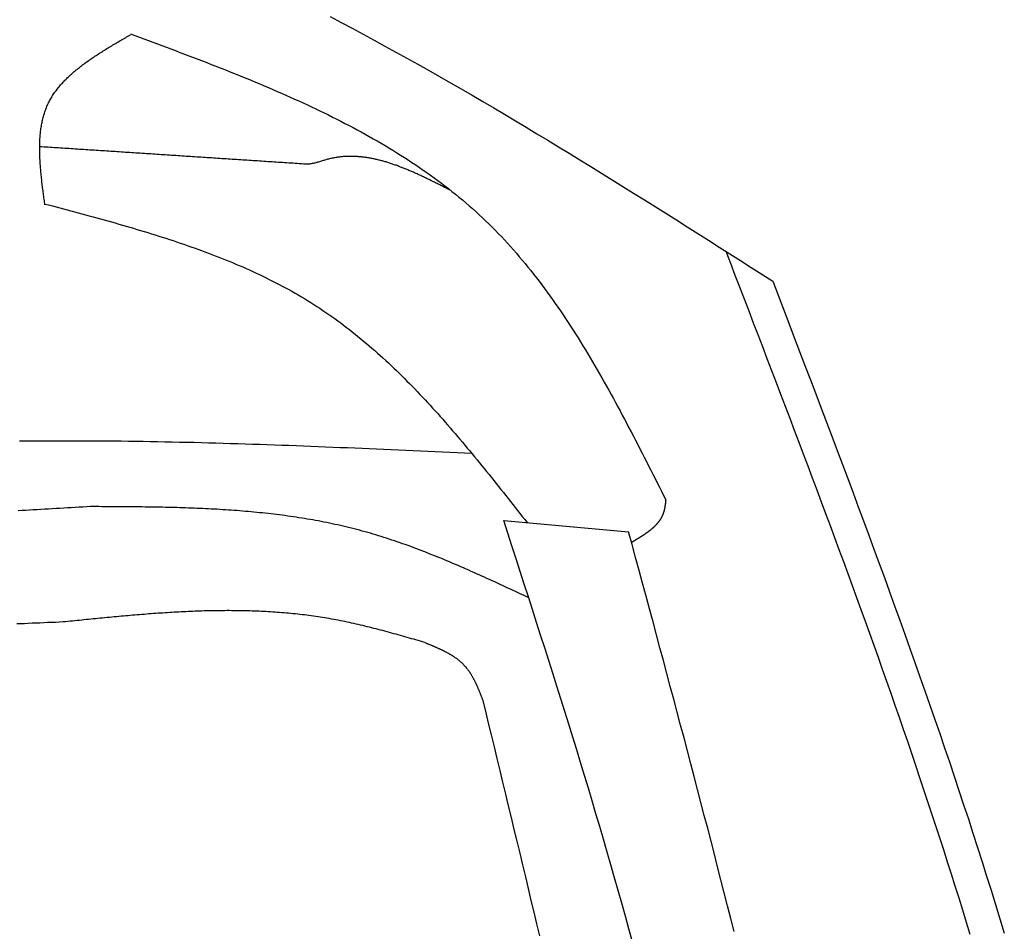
# Model space of a CAD drawing. Extents: x 715 to 7297, y 217 to 5760.
# Tile 64 of 89: x 5472 to 5754, y 2210 to 2470. Entities that reach past the tile are written whole.
import ezdxf

# ---------------------------------------------------------------- set-up
doc = ezdxf.new("R2010")
doc.units = 0
doc.layers.add('CAR', color=1, linetype='CONTINUOUS')

msp = doc.modelspace()

# ---------------------------------------------------------------- linework, layer by layer
at = {"layer": 'CAR'}
msp.add_line((5610.502, 2327.041), (5646.221, 2323.85), dxfattribs=at)
for points in [[(5560.82, 2471.23, 0), (5563.97, 2469.58, 0), (5567.12, 2467.91, 0), (5570.26, 2466.23, 0), (5573.4, 2464.53, 0), (5576.53, 2462.82, 0), (5579.66, 2461.1, 0), (5582.78, 2459.37, 0), (5585.9, 2457.62, 0), (5589.02, 2455.86, 0), (5592.13, 2454.1, 0), (5595.24, 2452.32, 0), (5598.35, 2450.53, 0), (5601.45, 2448.73, 0), (5604.55, 2446.92, 0), (5607.65, 2445.1, 0), (5610.74, 2443.27, 0), (5613.83, 2441.43, 0), (5616.92, 2439.58, 0), (5620.01, 2437.73, 0), (5623.09, 2435.86, 0), (5626.17, 2433.99, 0), (5629.25, 2432.12, 0), (5632.32, 2430.23, 0), (5635.4, 2428.34, 0), (5638.47, 2426.45, 0), (5641.54, 2424.55, 0), (5644.61, 2422.64, 0), (5647.67, 2420.73, 0), (5650.74, 2418.81, 0), (5653.8, 2416.89, 0), (5656.86, 2414.96, 0), (5659.93, 2413.04, 0), (5662.99, 2411.1, 0), (5666.05, 2409.17, 0), (5669.1, 2407.23, 0), (5672.16, 2405.29, 0), (5675.22, 2403.35, 0), (5678.28, 2401.41, 0), (5681.33, 2399.47, 0), (5684.39, 2397.52, 0), (5687.45, 2395.58, 0)], [(5479.25, 2417.34, 0), (5479.2, 2417.75, 0), (5479.14, 2418.16, 0), (5479.09, 2418.56, 0), (5479.03, 2418.97, 0), (5478.98, 2419.38, 0), (5478.92, 2419.78, 0), (5478.87, 2420.19, 0), (5478.81, 2420.6, 0), (5478.76, 2421, 0), (5478.71, 2421.41, 0), (5478.66, 2421.81, 0), (5478.6, 2422.22, 0), (5478.55, 2422.62, 0), (5478.5, 2423.03, 0), (5478.46, 2423.43, 0), (5478.41, 2423.84, 0), (5478.36, 2424.24, 0), (5478.32, 2424.64, 0), (5478.27, 2425.04, 0), (5478.23, 2425.44, 0), (5478.19, 2425.84, 0), (5478.15, 2426.24, 0), (5478.11, 2426.64, 0), (5478.07, 2427.04, 0), (5478.04, 2427.44, 0), (5478, 2427.84, 0), (5477.97, 2428.23, 0), (5477.94, 2428.63, 0), (5477.91, 2429.02, 0), (5477.89, 2429.41, 0), (5477.86, 2429.81, 0), (5477.84, 2430.2, 0), (5477.82, 2430.59, 0), (5477.8, 2430.98, 0), (5477.79, 2431.36, 0), (5477.77, 2431.75, 0), (5477.76, 2432.14, 0), (5477.76, 2432.52, 0), (5477.75, 2432.9, 0), (5477.75, 2433.28, 0), (5477.75, 2433.66, 0), (5477.75, 2434.04, 0), (5477.75, 2434.42, 0), (5477.76, 2434.8, 0), (5477.77, 2435.17, 0), (5477.79, 2435.55, 0), (5477.81, 2435.92, 0), (5477.83, 2436.29, 0), (5477.85, 2436.66, 0), (5477.88, 2437.02, 0), (5477.91, 2437.39, 0), (5477.94, 2437.75, 0), (5477.98, 2438.12, 0), (5478.02, 2438.48, 0), (5478.07, 2438.84, 0), (5478.12, 2439.19, 0), (5478.17, 2439.55, 0), (5478.23, 2439.9, 0), (5478.29, 2440.25, 0), (5478.35, 2440.6, 0), (5478.42, 2440.95, 0), (5478.49, 2441.29, 0), (5478.57, 2441.64, 0), (5478.65, 2441.98, 0), (5478.74, 2442.32, 0), (5478.83, 2442.65, 0), (5478.92, 2442.99, 0), (5479.02, 2443.32, 0), (5479.12, 2443.65, 0), (5479.23, 2443.98, 0), (5479.34, 2444.31, 0), (5479.46, 2444.63, 0), (5479.58, 2444.95, 0), (5479.71, 2445.27, 0), (5479.84, 2445.59, 0), (5479.98, 2445.9, 0), (5480.12, 2446.21, 0), (5480.27, 2446.52, 0), (5480.43, 2446.83, 0), (5480.58, 2447.13, 0), (5480.75, 2447.43, 0), (5480.92, 2447.73, 0), (5481.09, 2448.03, 0), (5481.27, 2448.32, 0), (5481.45, 2448.62, 0), (5481.64, 2448.91, 0), (5481.83, 2449.19, 0), (5482.03, 2449.48, 0), (5482.23, 2449.76, 0), (5482.43, 2450.04, 0), (5482.64, 2450.32, 0), (5482.86, 2450.6, 0), (5483.07, 2450.88, 0), (5483.3, 2451.15, 0), (5483.52, 2451.42, 0), (5483.75, 2451.69, 0), (5483.99, 2451.96, 0), (5484.23, 2452.22, 0), (5484.47, 2452.48, 0), (5484.72, 2452.75, 0), (5484.97, 2453.01, 0), (5485.22, 2453.26, 0), (5485.48, 2453.52, 0), (5485.74, 2453.77, 0), (5486, 2454.03, 0), (5486.27, 2454.28, 0), (5486.54, 2454.53, 0), (5486.82, 2454.78, 0), (5487.09, 2455.02, 0), (5487.37, 2455.27, 0), (5487.66, 2455.51, 0), (5487.94, 2455.75, 0), (5488.23, 2455.99, 0), (5488.53, 2456.23, 0), (5488.82, 2456.47, 0), (5489.12, 2456.71, 0), (5489.42, 2456.94, 0), (5489.73, 2457.18, 0), (5490.03, 2457.41, 0), (5490.34, 2457.64, 0), (5490.65, 2457.87, 0), (5490.97, 2458.1, 0), (5491.28, 2458.33, 0), (5491.6, 2458.55, 0), (5491.92, 2458.78, 0), (5492.25, 2459, 0), (5492.57, 2459.23, 0), (5492.9, 2459.45, 0), (5493.23, 2459.67, 0), (5493.56, 2459.89, 0), (5493.89, 2460.11, 0), (5494.22, 2460.33, 0), (5494.56, 2460.55, 0), (5494.9, 2460.77, 0), (5495.24, 2460.98, 0), (5495.58, 2461.2, 0), (5495.92, 2461.42, 0), (5496.26, 2461.63, 0), (5496.61, 2461.84, 0), (5496.96, 2462.06, 0), (5497.3, 2462.27, 0), (5497.65, 2462.48, 0), (5498, 2462.69, 0), (5498.35, 2462.9, 0), (5498.7, 2463.12, 0), (5499.06, 2463.33, 0), (5499.41, 2463.54, 0), (5499.76, 2463.75, 0), (5500.12, 2463.95, 0), (5500.47, 2464.16, 0), (5500.83, 2464.37, 0), (5501.19, 2464.58, 0), (5501.54, 2464.79, 0), (5501.9, 2465, 0), (5502.26, 2465.2, 0), (5502.62, 2465.41, 0), (5502.98, 2465.62, 0), (5503.33, 2465.83, 0), (5503.69, 2466.03, 0)], [(5503.69, 2466.3, 0), (5504.98, 2465.82, 0), (5506.28, 2465.34, 0), (5507.57, 2464.86, 0), (5508.86, 2464.38, 0), (5510.15, 2463.9, 0), (5511.44, 2463.42, 0), (5512.73, 2462.94, 0), (5514.02, 2462.46, 0), (5515.31, 2461.97, 0), (5516.59, 2461.49, 0), (5517.88, 2461, 0), (5519.17, 2460.52, 0), (5520.45, 2460.03, 0), (5521.73, 2459.54, 0), (5523.01, 2459.05, 0), (5524.29, 2458.55, 0), (5525.57, 2458.06, 0), (5526.85, 2457.56, 0), (5528.12, 2457.07, 0), (5529.4, 2456.57, 0), (5530.67, 2456.06, 0), (5531.94, 2455.56, 0), (5533.21, 2455.05, 0), (5534.47, 2454.54, 0), (5535.73, 2454.03, 0), (5536.99, 2453.52, 0), (5538.25, 2453, 0), (5539.5, 2452.48, 0), (5540.76, 2451.95, 0), (5542.01, 2451.43, 0), (5543.25, 2450.9, 0), (5544.49, 2450.37, 0), (5545.73, 2449.83, 0), (5546.97, 2449.29, 0), (5548.21, 2448.75, 0), (5549.44, 2448.2, 0), (5550.66, 2447.65, 0), (5551.88, 2447.09, 0), (5553.1, 2446.53, 0), (5554.32, 2445.97, 0), (5555.53, 2445.4, 0), (5556.74, 2444.83, 0), (5557.94, 2444.25, 0), (5559.14, 2443.67, 0), (5560.33, 2443.09, 0), (5561.53, 2442.5, 0), (5562.71, 2441.9, 0), (5563.89, 2441.3, 0), (5565.07, 2440.69, 0), (5566.24, 2440.08, 0), (5567.41, 2439.47, 0), (5568.57, 2438.85, 0), (5569.73, 2438.22, 0), (5570.88, 2437.59, 0), (5572.02, 2436.95, 0), (5573.16, 2436.3, 0), (5574.3, 2435.65, 0), (5575.43, 2434.99, 0), (5576.55, 2434.33, 0), (5577.67, 2433.66, 0), (5578.78, 2432.99, 0), (5579.89, 2432.3, 0), (5580.99, 2431.62, 0), (5582.08, 2430.92, 0), (5583.17, 2430.22, 0), (5584.25, 2429.51, 0), (5585.33, 2428.79, 0), (5586.4, 2428.07, 0), (5587.46, 2427.34, 0), (5588.51, 2426.6, 0), (5589.56, 2425.85, 0), (5590.6, 2425.1, 0), (5591.64, 2424.34, 0), (5592.67, 2423.57, 0), (5593.68, 2422.79, 0), (5594.7, 2422.01, 0), (5595.7, 2421.21, 0), (5596.7, 2420.41, 0), (5597.69, 2419.6, 0), (5598.67, 2418.78, 0), (5599.65, 2417.96, 0), (5600.61, 2417.12, 0), (5601.57, 2416.28, 0), (5602.52, 2415.42, 0), (5603.46, 2414.56, 0), (5604.4, 2413.69, 0), (5605.32, 2412.81, 0), (5606.24, 2411.92, 0), (5607.15, 2411.02, 0), (5608.04, 2410.11, 0), (5608.94, 2409.2, 0), (5609.82, 2408.27, 0), (5610.7, 2407.34, 0), (5611.56, 2406.39, 0), (5612.42, 2405.44, 0), (5613.28, 2404.48, 0), (5614.12, 2403.51, 0), (5614.96, 2402.54, 0), (5615.79, 2401.56, 0), (5616.61, 2400.56, 0), (5617.43, 2399.56, 0), (5618.24, 2398.56, 0), (5619.04, 2397.54, 0), (5619.84, 2396.52, 0), (5620.63, 2395.49, 0), (5621.41, 2394.46, 0), (5622.19, 2393.42, 0), (5622.96, 2392.37, 0), (5623.72, 2391.31, 0), (5624.48, 2390.25, 0), (5625.23, 2389.18, 0), (5625.98, 2388.11, 0), (5626.72, 2387.02, 0), (5627.46, 2385.94, 0), (5628.19, 2384.85, 0), (5628.91, 2383.75, 0), (5629.63, 2382.64, 0), (5630.35, 2381.53, 0), (5631.06, 2380.42, 0), (5631.77, 2379.3, 0), (5632.47, 2378.17, 0), (5633.16, 2377.04, 0), (5633.86, 2375.91, 0), (5634.54, 2374.77, 0), (5635.23, 2373.63, 0), (5635.91, 2372.48, 0), (5636.58, 2371.33, 0), (5637.26, 2370.17, 0), (5637.93, 2369.01, 0), (5638.59, 2367.84, 0), (5639.25, 2366.68, 0), (5639.91, 2365.5, 0), (5640.56, 2364.33, 0), (5641.22, 2363.15, 0), (5641.87, 2361.97, 0), (5642.51, 2360.78, 0), (5643.15, 2359.59, 0), (5643.8, 2358.4, 0), (5644.43, 2357.21, 0), (5645.07, 2356.01, 0), (5645.7, 2354.81, 0), (5646.33, 2353.61, 0), (5646.96, 2352.41, 0), (5647.59, 2351.2, 0), (5648.22, 2350, 0), (5648.84, 2348.79, 0), (5649.46, 2347.58, 0), (5650.09, 2346.36, 0), (5650.7, 2345.15, 0), (5651.32, 2343.94, 0), (5651.94, 2342.72, 0), (5652.56, 2341.5, 0), (5653.17, 2340.28, 0), (5653.79, 2339.06, 0), (5654.4, 2337.84, 0), (5655.02, 2336.62, 0), (5655.63, 2335.4, 0), (5656.24, 2334.18, 0), (5656.86, 2332.96, 0)], [(5553.82, 2429.01, 0), (5553.22, 2429.05, 0), (5552.62, 2429.09, 0), (5552.02, 2429.13, 0), (5551.42, 2429.17, 0), (5550.82, 2429.21, 0), (5550.22, 2429.25, 0), (5549.62, 2429.29, 0), (5549.02, 2429.33, 0), (5548.43, 2429.37, 0), (5547.83, 2429.41, 0), (5547.23, 2429.45, 0), (5546.63, 2429.48, 0), (5546.03, 2429.52, 0), (5545.43, 2429.56, 0), (5544.83, 2429.6, 0), (5544.23, 2429.64, 0), (5543.63, 2429.68, 0), (5543.04, 2429.72, 0), (5542.44, 2429.76, 0), (5541.84, 2429.8, 0), (5541.24, 2429.84, 0), (5540.64, 2429.88, 0), (5540.04, 2429.92, 0), (5539.44, 2429.96, 0), (5538.84, 2429.99, 0), (5538.24, 2430.03, 0), (5537.64, 2430.07, 0), (5537.05, 2430.11, 0), (5536.45, 2430.15, 0), (5535.85, 2430.19, 0), (5535.25, 2430.23, 0), (5534.65, 2430.27, 0), (5534.05, 2430.31, 0), (5533.45, 2430.35, 0), (5532.85, 2430.39, 0), (5532.25, 2430.43, 0), (5531.66, 2430.47, 0), (5531.06, 2430.51, 0), (5530.46, 2430.54, 0), (5529.86, 2430.58, 0), (5529.26, 2430.62, 0), (5528.66, 2430.66, 0), (5528.06, 2430.7, 0), (5527.46, 2430.74, 0), (5526.86, 2430.78, 0), (5526.26, 2430.82, 0), (5525.67, 2430.86, 0), (5525.07, 2430.9, 0), (5524.47, 2430.94, 0), (5523.87, 2430.98, 0), (5523.27, 2431.02, 0), (5522.67, 2431.05, 0), (5522.07, 2431.09, 0), (5521.47, 2431.13, 0), (5520.87, 2431.17, 0), (5520.27, 2431.21, 0), (5519.68, 2431.25, 0), (5519.08, 2431.29, 0), (5518.48, 2431.33, 0), (5517.88, 2431.37, 0), (5517.28, 2431.41, 0), (5516.68, 2431.45, 0), (5516.08, 2431.49, 0), (5515.48, 2431.53, 0), (5514.88, 2431.57, 0), (5514.29, 2431.6, 0), (5513.69, 2431.64, 0), (5513.09, 2431.68, 0), (5512.49, 2431.72, 0), (5511.89, 2431.76, 0), (5511.29, 2431.8, 0), (5510.69, 2431.84, 0), (5510.09, 2431.88, 0), (5509.49, 2431.92, 0), (5508.89, 2431.96, 0), (5508.3, 2432, 0), (5507.7, 2432.04, 0), (5507.1, 2432.08, 0), (5506.5, 2432.11, 0), (5505.9, 2432.15, 0), (5505.3, 2432.19, 0), (5504.7, 2432.23, 0), (5504.1, 2432.27, 0), (5503.5, 2432.31, 0), (5502.91, 2432.35, 0), (5502.31, 2432.39, 0), (5501.71, 2432.43, 0), (5501.11, 2432.47, 0), (5500.51, 2432.51, 0), (5499.91, 2432.55, 0), (5499.31, 2432.59, 0), (5498.71, 2432.63, 0), (5498.11, 2432.66, 0), (5497.51, 2432.7, 0), (5496.92, 2432.74, 0), (5496.32, 2432.78, 0), (5495.72, 2432.82, 0), (5495.12, 2432.86, 0), (5494.52, 2432.9, 0), (5493.92, 2432.94, 0), (5493.32, 2432.98, 0), (5492.72, 2433.02, 0), (5492.12, 2433.06, 0), (5491.52, 2433.1, 0), (5490.93, 2433.14, 0), (5490.33, 2433.17, 0), (5489.73, 2433.21, 0), (5489.13, 2433.25, 0), (5488.53, 2433.29, 0), (5487.93, 2433.33, 0), (5487.33, 2433.37, 0), (5486.73, 2433.41, 0), (5486.13, 2433.45, 0), (5485.54, 2433.49, 0), (5484.94, 2433.53, 0), (5484.34, 2433.57, 0), (5483.74, 2433.61, 0), (5483.14, 2433.65, 0), (5482.54, 2433.68, 0), (5481.94, 2433.72, 0), (5481.34, 2433.76, 0), (5480.74, 2433.8, 0), (5480.14, 2433.84, 0), (5479.55, 2433.88, 0), (5478.95, 2433.92, 0), (5478.35, 2433.96, 0), (5477.75, 2434, 0)], [(5595.41, 2421.45, 0), (5595.15, 2421.58, 0), (5594.89, 2421.71, 0), (5594.62, 2421.85, 0), (5594.36, 2421.98, 0), (5594.1, 2422.11, 0), (5593.84, 2422.25, 0), (5593.58, 2422.38, 0), (5593.31, 2422.52, 0), (5593.05, 2422.65, 0), (5592.79, 2422.78, 0), (5592.53, 2422.91, 0), (5592.27, 2423.05, 0), (5592.01, 2423.18, 0), (5591.74, 2423.31, 0), (5591.48, 2423.44, 0), (5591.22, 2423.57, 0), (5590.96, 2423.7, 0), (5590.7, 2423.83, 0), (5590.43, 2423.96, 0), (5590.17, 2424.09, 0), (5589.91, 2424.22, 0), (5589.65, 2424.35, 0), (5589.39, 2424.48, 0), (5589.13, 2424.61, 0), (5588.86, 2424.74, 0), (5588.6, 2424.86, 0), (5588.34, 2424.99, 0), (5588.08, 2425.11, 0), (5587.82, 2425.24, 0), (5587.55, 2425.36, 0), (5587.29, 2425.49, 0), (5587.03, 2425.61, 0), (5586.77, 2425.73, 0), (5586.51, 2425.85, 0), (5586.25, 2425.97, 0), (5585.98, 2426.09, 0), (5585.72, 2426.21, 0), (5585.46, 2426.33, 0), (5585.2, 2426.45, 0), (5584.94, 2426.57, 0), (5584.68, 2426.68, 0), (5584.41, 2426.8, 0), (5584.15, 2426.91, 0), (5583.89, 2427.02, 0), (5583.63, 2427.13, 0), (5583.37, 2427.24, 0), (5583.11, 2427.35, 0), (5582.84, 2427.46, 0), (5582.58, 2427.57, 0), (5582.32, 2427.68, 0), (5582.06, 2427.78, 0), (5581.8, 2427.89, 0), (5581.54, 2427.99, 0), (5581.27, 2428.09, 0), (5581.01, 2428.19, 0), (5580.75, 2428.29, 0), (5580.49, 2428.39, 0), (5580.23, 2428.49, 0), (5579.97, 2428.59, 0), (5579.71, 2428.68, 0), (5579.44, 2428.77, 0), (5579.18, 2428.86, 0), (5578.92, 2428.96, 0), (5578.66, 2429.04, 0), (5578.4, 2429.13, 0), (5578.14, 2429.22, 0), (5577.87, 2429.3, 0), (5577.61, 2429.39, 0), (5577.35, 2429.47, 0), (5577.09, 2429.55, 0), (5576.83, 2429.63, 0), (5576.57, 2429.7, 0), (5576.31, 2429.78, 0), (5576.04, 2429.85, 0), (5575.78, 2429.93, 0), (5575.52, 2430, 0), (5575.26, 2430.06, 0), (5575, 2430.13, 0), (5574.74, 2430.2, 0), (5574.48, 2430.26, 0), (5574.22, 2430.32, 0), (5573.95, 2430.38, 0), (5573.69, 2430.44, 0), (5573.43, 2430.5, 0), (5573.17, 2430.55, 0), (5572.91, 2430.6, 0), (5572.65, 2430.65, 0), (5572.39, 2430.7, 0), (5572.13, 2430.75, 0), (5571.86, 2430.79, 0), (5571.6, 2430.84, 0), (5571.34, 2430.88, 0), (5571.08, 2430.92, 0), (5570.82, 2430.95, 0), (5570.56, 2430.99, 0), (5570.3, 2431.02, 0), (5570.04, 2431.05, 0), (5569.78, 2431.08, 0), (5569.51, 2431.11, 0), (5569.25, 2431.13, 0), (5568.99, 2431.15, 0), (5568.73, 2431.17, 0), (5568.47, 2431.19, 0), (5568.21, 2431.2, 0), (5567.95, 2431.21, 0), (5567.69, 2431.22, 0), (5567.43, 2431.23, 0), (5567.17, 2431.24, 0), (5566.9, 2431.24, 0), (5566.64, 2431.24, 0), (5566.38, 2431.24, 0), (5566.12, 2431.23, 0), (5565.86, 2431.23, 0), (5565.6, 2431.22, 0), (5565.34, 2431.21, 0), (5565.08, 2431.19, 0), (5564.82, 2431.18, 0), (5564.56, 2431.16, 0), (5564.3, 2431.13, 0), (5564.04, 2431.11, 0), (5563.78, 2431.08, 0), (5563.52, 2431.05, 0), (5563.25, 2431.02, 0), (5562.99, 2430.98, 0), (5562.73, 2430.94, 0), (5562.47, 2430.9, 0), (5562.21, 2430.86, 0), (5561.95, 2430.81, 0), (5561.69, 2430.76, 0), (5561.43, 2430.71, 0), (5561.17, 2430.65, 0), (5560.91, 2430.59, 0), (5560.65, 2430.53, 0), (5560.39, 2430.47, 0), (5560.13, 2430.4, 0), (5559.87, 2430.33, 0), (5559.61, 2430.26, 0), (5559.35, 2430.18, 0), (5559.09, 2430.1, 0), (5558.83, 2430.02, 0), (5558.57, 2429.94, 0), (5558.31, 2429.86, 0), (5558.04, 2429.78, 0), (5557.78, 2429.7, 0), (5557.52, 2429.62, 0), (5557.26, 2429.55, 0), (5557, 2429.47, 0), (5556.74, 2429.4, 0), (5556.47, 2429.34, 0), (5556.21, 2429.28, 0), (5555.95, 2429.22, 0), (5555.68, 2429.17, 0), (5555.42, 2429.12, 0), (5555.15, 2429.08, 0), (5554.89, 2429.05, 0), (5554.62, 2429.03, 0), (5554.35, 2429.01, 0), (5554.09, 2429.01, 0), (5553.82, 2429.01, 0)], [(5479.25, 2417.61, 0), (5480.31, 2417.33, 0), (5481.37, 2417.05, 0), (5482.43, 2416.77, 0), (5483.49, 2416.49, 0), (5484.55, 2416.21, 0), (5485.61, 2415.92, 0), (5486.67, 2415.64, 0), (5487.73, 2415.36, 0), (5488.78, 2415.08, 0), (5489.84, 2414.79, 0), (5490.9, 2414.51, 0), (5491.95, 2414.22, 0), (5493.01, 2413.93, 0), (5494.06, 2413.64, 0), (5495.11, 2413.35, 0), (5496.17, 2413.06, 0), (5497.22, 2412.77, 0), (5498.27, 2412.47, 0), (5499.32, 2412.18, 0), (5500.36, 2411.88, 0), (5501.41, 2411.58, 0), (5502.46, 2411.28, 0), (5503.5, 2410.97, 0), (5504.54, 2410.67, 0), (5505.58, 2410.36, 0), (5506.62, 2410.05, 0), (5507.66, 2409.73, 0), (5508.7, 2409.42, 0), (5509.73, 2409.1, 0), (5510.76, 2408.78, 0), (5511.8, 2408.45, 0), (5512.82, 2408.13, 0), (5513.85, 2407.8, 0), (5514.88, 2407.47, 0), (5515.9, 2407.13, 0), (5516.92, 2406.79, 0), (5517.94, 2406.45, 0), (5518.96, 2406.1, 0), (5519.97, 2405.75, 0), (5520.98, 2405.4, 0), (5521.99, 2405.04, 0), (5523, 2404.68, 0), (5524, 2404.31, 0), (5525, 2403.94, 0), (5526, 2403.57, 0), (5527, 2403.19, 0), (5527.99, 2402.81, 0), (5528.98, 2402.43, 0), (5529.97, 2402.04, 0), (5530.95, 2401.64, 0), (5531.93, 2401.24, 0), (5532.91, 2400.84, 0), (5533.89, 2400.43, 0), (5534.86, 2400.01, 0), (5535.83, 2399.59, 0), (5536.79, 2399.17, 0), (5537.75, 2398.74, 0), (5538.71, 2398.3, 0), (5539.66, 2397.86, 0), (5540.62, 2397.42, 0), (5541.56, 2396.96, 0), (5542.51, 2396.51, 0), (5543.44, 2396.04, 0), (5544.38, 2395.57, 0), (5545.31, 2395.1, 0), (5546.24, 2394.62, 0), (5547.16, 2394.13, 0), (5548.08, 2393.63, 0), (5549, 2393.13, 0), (5549.91, 2392.63, 0), (5550.82, 2392.11, 0), (5551.72, 2391.59, 0), (5552.62, 2391.07, 0), (5553.51, 2390.53, 0), (5554.4, 2389.99, 0), (5555.28, 2389.45, 0), (5556.16, 2388.89, 0), (5557.04, 2388.33, 0), (5557.91, 2387.76, 0), (5558.77, 2387.18, 0), (5559.63, 2386.6, 0), (5560.49, 2386.01, 0), (5561.34, 2385.41, 0), (5562.19, 2384.81, 0), (5563.03, 2384.2, 0), (5563.87, 2383.58, 0), (5564.7, 2382.95, 0), (5565.53, 2382.32, 0), (5566.36, 2381.68, 0), (5567.18, 2381.04, 0), (5568, 2380.39, 0), (5568.81, 2379.73, 0), (5569.62, 2379.07, 0), (5570.42, 2378.4, 0), (5571.22, 2377.73, 0), (5572.02, 2377.05, 0), (5572.81, 2376.36, 0), (5573.6, 2375.67, 0), (5574.39, 2374.97, 0), (5575.17, 2374.27, 0), (5575.95, 2373.56, 0), (5576.73, 2372.85, 0), (5577.5, 2372.13, 0), (5578.27, 2371.41, 0), (5579.03, 2370.68, 0), (5579.8, 2369.94, 0), (5580.56, 2369.21, 0), (5581.31, 2368.46, 0), (5582.07, 2367.72, 0), (5582.82, 2366.96, 0), (5583.56, 2366.21, 0), (5584.31, 2365.45, 0), (5585.05, 2364.68, 0), (5585.79, 2363.91, 0), (5586.52, 2363.14, 0), (5587.26, 2362.36, 0), (5587.99, 2361.58, 0), (5588.72, 2360.8, 0), (5589.44, 2360.01, 0), (5590.17, 2359.21, 0), (5590.89, 2358.42, 0), (5591.61, 2357.62, 0), (5592.33, 2356.82, 0), (5593.04, 2356.01, 0), (5593.75, 2355.2, 0), (5594.46, 2354.39, 0), (5595.17, 2353.57, 0), (5595.88, 2352.75, 0), (5596.58, 2351.93, 0), (5597.29, 2351.11, 0), (5597.99, 2350.28, 0), (5598.69, 2349.45, 0), (5599.39, 2348.62, 0), (5600.08, 2347.79, 0), (5600.78, 2346.95, 0), (5601.47, 2346.12, 0), (5602.17, 2345.28, 0), (5602.86, 2344.43, 0), (5603.55, 2343.59, 0), (5604.24, 2342.74, 0), (5604.92, 2341.9, 0), (5605.61, 2341.05, 0), (5606.29, 2340.19, 0), (5606.98, 2339.34, 0), (5607.66, 2338.49, 0), (5608.35, 2337.63, 0), (5609.03, 2336.78, 0), (5609.71, 2335.92, 0), (5610.39, 2335.06, 0), (5611.07, 2334.2, 0), (5611.75, 2333.34, 0), (5612.43, 2332.48, 0), (5613.11, 2331.62, 0), (5613.78, 2330.76, 0), (5614.46, 2329.9, 0), (5615.14, 2329.03, 0), (5615.82, 2328.17, 0), (5616.5, 2327.31, 0), (5617.17, 2326.45, 0)], [(5674.03, 2404.11, 0), (5675.34, 2400.7, 0), (5676.65, 2397.29, 0), (5677.96, 2393.87, 0), (5679.27, 2390.46, 0), (5680.58, 2387.05, 0), (5681.89, 2383.64, 0), (5683.2, 2380.23, 0), (5684.51, 2376.82, 0), (5685.81, 2373.4, 0), (5687.12, 2369.99, 0), (5688.42, 2366.58, 0), (5689.72, 2363.17, 0), (5691.02, 2359.75, 0), (5692.32, 2356.34, 0), (5693.61, 2352.92, 0), (5694.9, 2349.51, 0), (5696.19, 2346.09, 0), (5697.48, 2342.68, 0), (5698.76, 2339.26, 0), (5700.04, 2335.84, 0), (5701.32, 2332.42, 0), (5702.6, 2329.01, 0), (5703.87, 2325.59, 0), (5705.14, 2322.17, 0), (5706.4, 2318.75, 0), (5707.66, 2315.32, 0), (5708.91, 2311.9, 0), (5710.17, 2308.48, 0), (5711.41, 2305.05, 0), (5712.66, 2301.63, 0), (5713.89, 2298.2, 0), (5715.13, 2294.78, 0), (5716.35, 2291.35, 0), (5717.58, 2287.92, 0), (5718.79, 2284.49, 0), (5720, 2281.06, 0), (5721.21, 2277.63, 0), (5722.41, 2274.19, 0), (5723.6, 2270.76, 0), (5724.79, 2267.32, 0), (5725.97, 2263.88, 0), (5727.15, 2260.45, 0), (5728.32, 2257.01, 0), (5729.48, 2253.56, 0), (5730.63, 2250.12, 0), (5731.78, 2246.68, 0), (5732.92, 2243.23, 0), (5734.05, 2239.78, 0), (5735.18, 2236.34, 0), (5736.3, 2232.89, 0), (5737.4, 2229.43, 0), (5738.51, 2225.98, 0), (5739.6, 2222.52, 0), (5740.68, 2219.07, 0), (5741.76, 2215.61, 0), (5742.83, 2212.15, 0), (5743.89, 2208.69, 0)], [(5687.45, 2395.58, 0), (5688.99, 2391.54, 0), (5690.53, 2387.51, 0), (5692.07, 2383.47, 0), (5693.61, 2379.43, 0), (5695.15, 2375.4, 0), (5696.69, 2371.36, 0), (5698.23, 2367.32, 0), (5699.76, 2363.28, 0), (5701.3, 2359.24, 0), (5702.83, 2355.2, 0), (5704.35, 2351.16, 0), (5705.88, 2347.12, 0), (5707.4, 2343.08, 0), (5708.91, 2339.04, 0), (5710.43, 2335, 0), (5711.93, 2330.95, 0), (5713.44, 2326.91, 0), (5714.93, 2322.86, 0), (5716.43, 2318.82, 0), (5717.92, 2314.77, 0), (5719.4, 2310.72, 0), (5720.87, 2306.67, 0), (5722.34, 2302.62, 0), (5723.81, 2298.57, 0), (5725.26, 2294.51, 0), (5726.71, 2290.46, 0), (5728.15, 2286.4, 0), (5729.58, 2282.34, 0), (5731.01, 2278.28, 0), (5732.42, 2274.22, 0), (5733.83, 2270.15, 0), (5735.23, 2266.09, 0), (5736.62, 2262.02, 0), (5738, 2257.95, 0), (5739.37, 2253.88, 0), (5740.73, 2249.81, 0), (5742.08, 2245.73, 0), (5743.42, 2241.65, 0), (5744.75, 2237.57, 0), (5746.06, 2233.49, 0), (5747.37, 2229.4, 0), (5748.66, 2225.32, 0), (5749.94, 2221.23, 0), (5751.21, 2217.14, 0), (5752.47, 2213.04, 0), (5753.71, 2208.94, 0)], [(5471.95, 2349.81, 0), (5474.03, 2349.83, 0), (5476.11, 2349.85, 0), (5478.19, 2349.87, 0), (5480.27, 2349.88, 0), (5482.35, 2349.89, 0), (5484.43, 2349.89, 0), (5486.51, 2349.89, 0), (5488.59, 2349.89, 0), (5490.67, 2349.88, 0), (5492.75, 2349.87, 0), (5494.83, 2349.86, 0), (5496.91, 2349.84, 0), (5498.99, 2349.82, 0), (5501.08, 2349.8, 0), (5503.16, 2349.77, 0), (5505.24, 2349.75, 0), (5507.33, 2349.71, 0), (5509.41, 2349.68, 0), (5511.5, 2349.64, 0), (5513.58, 2349.6, 0), (5515.67, 2349.56, 0), (5517.75, 2349.51, 0), (5519.84, 2349.47, 0), (5521.92, 2349.42, 0), (5524.01, 2349.36, 0), (5526.1, 2349.31, 0), (5528.18, 2349.25, 0), (5530.27, 2349.19, 0), (5532.36, 2349.13, 0), (5534.45, 2349.06, 0), (5536.53, 2349, 0), (5538.62, 2348.93, 0), (5540.71, 2348.86, 0), (5542.8, 2348.79, 0), (5544.89, 2348.72, 0), (5546.98, 2348.64, 0), (5549.06, 2348.56, 0), (5551.15, 2348.48, 0), (5553.24, 2348.4, 0), (5555.33, 2348.32, 0), (5557.42, 2348.24, 0), (5559.51, 2348.16, 0), (5561.6, 2348.07, 0), (5563.69, 2347.98, 0), (5565.78, 2347.9, 0), (5567.87, 2347.81, 0), (5569.96, 2347.72, 0), (5572.05, 2347.63, 0), (5574.14, 2347.53, 0), (5576.24, 2347.44, 0), (5578.33, 2347.35, 0), (5580.42, 2347.25, 0), (5582.51, 2347.16, 0), (5584.6, 2347.06, 0), (5586.69, 2346.97, 0), (5588.78, 2346.87, 0), (5590.87, 2346.78, 0), (5592.96, 2346.68, 0), (5595.06, 2346.58, 0), (5597.15, 2346.48, 0), (5599.24, 2346.39, 0), (5601.33, 2346.29, 0)], [(5656.86, 2332.96, 0), (5656.85, 2332.86, 0), (5656.83, 2332.75, 0), (5656.82, 2332.65, 0), (5656.81, 2332.55, 0), (5656.8, 2332.44, 0), (5656.79, 2332.34, 0), (5656.78, 2332.23, 0), (5656.76, 2332.13, 0), (5656.75, 2332.03, 0), (5656.74, 2331.92, 0), (5656.73, 2331.82, 0), (5656.71, 2331.72, 0), (5656.7, 2331.61, 0), (5656.68, 2331.51, 0), (5656.67, 2331.41, 0), (5656.65, 2331.31, 0), (5656.64, 2331.2, 0), (5656.62, 2331.1, 0), (5656.61, 2331, 0), (5656.59, 2330.9, 0), (5656.57, 2330.8, 0), (5656.55, 2330.7, 0), (5656.54, 2330.6, 0), (5656.52, 2330.5, 0), (5656.5, 2330.4, 0), (5656.48, 2330.3, 0), (5656.45, 2330.2, 0), (5656.43, 2330.1, 0), (5656.41, 2330, 0), (5656.38, 2329.91, 0), (5656.36, 2329.81, 0), (5656.33, 2329.71, 0), (5656.31, 2329.62, 0), (5656.28, 2329.52, 0), (5656.25, 2329.43, 0), (5656.22, 2329.33, 0), (5656.19, 2329.24, 0), (5656.16, 2329.15, 0), (5656.13, 2329.05, 0), (5656.09, 2328.96, 0), (5656.06, 2328.87, 0), (5656.02, 2328.78, 0), (5655.99, 2328.69, 0), (5655.95, 2328.6, 0), (5655.91, 2328.51, 0), (5655.87, 2328.42, 0), (5655.83, 2328.33, 0), (5655.79, 2328.25, 0), (5655.74, 2328.16, 0), (5655.7, 2328.07, 0), (5655.65, 2327.99, 0), (5655.61, 2327.9, 0), (5655.56, 2327.82, 0), (5655.51, 2327.73, 0), (5655.47, 2327.65, 0), (5655.42, 2327.56, 0), (5655.37, 2327.48, 0), (5655.31, 2327.4, 0), (5655.26, 2327.32, 0), (5655.21, 2327.24, 0), (5655.16, 2327.15, 0), (5655.1, 2327.07, 0), (5655.04, 2326.99, 0), (5654.99, 2326.91, 0), (5654.93, 2326.84, 0), (5654.87, 2326.76, 0), (5654.81, 2326.68, 0), (5654.75, 2326.6, 0), (5654.69, 2326.52, 0), (5654.63, 2326.45, 0), (5654.57, 2326.37, 0), (5654.51, 2326.29, 0), (5654.44, 2326.22, 0), (5654.38, 2326.14, 0), (5654.31, 2326.07, 0), (5654.25, 2325.99, 0), (5654.18, 2325.92, 0), (5654.11, 2325.85, 0), (5654.05, 2325.77, 0), (5653.98, 2325.7, 0), (5653.91, 2325.63, 0), (5653.84, 2325.56, 0), (5653.77, 2325.48, 0), (5653.69, 2325.41, 0), (5653.62, 2325.34, 0), (5653.55, 2325.27, 0), (5653.48, 2325.2, 0), (5653.4, 2325.13, 0), (5653.33, 2325.06, 0), (5653.25, 2324.99, 0), (5653.17, 2324.92, 0), (5653.1, 2324.86, 0), (5653.02, 2324.79, 0), (5652.94, 2324.72, 0), (5652.86, 2324.65, 0), (5652.79, 2324.58, 0), (5652.71, 2324.52, 0), (5652.63, 2324.45, 0), (5652.55, 2324.38, 0), (5652.46, 2324.32, 0), (5652.38, 2324.25, 0), (5652.3, 2324.19, 0), (5652.22, 2324.12, 0), (5652.14, 2324.06, 0), (5652.05, 2323.99, 0), (5651.97, 2323.93, 0), (5651.88, 2323.86, 0), (5651.8, 2323.8, 0), (5651.71, 2323.74, 0), (5651.63, 2323.67, 0), (5651.54, 2323.61, 0), (5651.45, 2323.55, 0), (5651.37, 2323.48, 0), (5651.28, 2323.42, 0), (5651.19, 2323.36, 0), (5651.1, 2323.3, 0), (5651.01, 2323.24, 0), (5650.92, 2323.17, 0), (5650.83, 2323.11, 0), (5650.75, 2323.05, 0), (5650.65, 2322.99, 0), (5650.56, 2322.93, 0), (5650.47, 2322.87, 0), (5650.38, 2322.81, 0), (5650.29, 2322.75, 0), (5650.2, 2322.69, 0), (5650.11, 2322.63, 0), (5650.01, 2322.57, 0), (5649.92, 2322.51, 0), (5649.83, 2322.45, 0), (5649.74, 2322.39, 0), (5649.64, 2322.33, 0), (5649.55, 2322.27, 0), (5649.46, 2322.21, 0), (5649.36, 2322.15, 0), (5649.27, 2322.09, 0), (5649.17, 2322.03, 0), (5649.08, 2321.98, 0), (5648.98, 2321.92, 0), (5648.89, 2321.86, 0), (5648.79, 2321.8, 0), (5648.7, 2321.74, 0), (5648.6, 2321.68, 0), (5648.51, 2321.63, 0), (5648.41, 2321.57, 0), (5648.31, 2321.51, 0), (5648.22, 2321.45, 0), (5648.12, 2321.39, 0), (5648.03, 2321.34, 0), (5647.93, 2321.28, 0), (5647.83, 2321.22, 0), (5647.74, 2321.16, 0), (5647.64, 2321.11, 0), (5647.54, 2321.05, 0), (5647.45, 2320.99, 0), (5647.35, 2320.93, 0), (5647.25, 2320.88, 0), (5647.16, 2320.82, 0), (5647.06, 2320.76, 0)], [(5492.24, 2331.02, 0), (5491.15, 2330.95, 0), (5490.06, 2330.89, 0), (5488.97, 2330.83, 0), (5487.89, 2330.76, 0), (5486.8, 2330.7, 0), (5485.71, 2330.64, 0), (5484.62, 2330.57, 0), (5483.54, 2330.51, 0), (5482.45, 2330.45, 0), (5481.36, 2330.38, 0), (5480.27, 2330.32, 0), (5479.19, 2330.26, 0), (5478.1, 2330.19, 0), (5477.01, 2330.13, 0), (5475.92, 2330.07, 0), (5474.83, 2330, 0), (5473.75, 2329.94, 0), (5472.66, 2329.88, 0), (5471.57, 2329.81, 0)], [(5617.64, 2304.95, 0), (5616.89, 2305.3, 0), (5616.15, 2305.65, 0), (5615.4, 2306, 0), (5614.66, 2306.35, 0), (5613.91, 2306.69, 0), (5613.17, 2307.04, 0), (5612.42, 2307.39, 0), (5611.68, 2307.73, 0), (5610.93, 2308.08, 0), (5610.19, 2308.43, 0), (5609.44, 2308.77, 0), (5608.69, 2309.11, 0), (5607.95, 2309.46, 0), (5607.2, 2309.8, 0), (5606.46, 2310.14, 0), (5605.71, 2310.48, 0), (5604.96, 2310.82, 0), (5604.22, 2311.16, 0), (5603.47, 2311.49, 0), (5602.72, 2311.83, 0), (5601.97, 2312.16, 0), (5601.22, 2312.49, 0), (5600.48, 2312.83, 0), (5599.73, 2313.15, 0), (5598.98, 2313.48, 0), (5598.23, 2313.81, 0), (5597.48, 2314.13, 0), (5596.73, 2314.45, 0), (5595.97, 2314.78, 0), (5595.22, 2315.09, 0), (5594.47, 2315.41, 0), (5593.72, 2315.72, 0), (5592.96, 2316.04, 0), (5592.21, 2316.35, 0), (5591.46, 2316.65, 0), (5590.7, 2316.96, 0), (5589.95, 2317.26, 0), (5589.19, 2317.56, 0), (5588.43, 2317.86, 0), (5587.68, 2318.15, 0), (5586.92, 2318.45, 0), (5586.16, 2318.73, 0), (5585.4, 2319.02, 0), (5584.64, 2319.3, 0), (5583.88, 2319.59, 0), (5583.12, 2319.86, 0), (5582.35, 2320.14, 0), (5581.59, 2320.41, 0), (5580.83, 2320.68, 0), (5580.06, 2320.94, 0), (5579.3, 2321.2, 0), (5578.53, 2321.46, 0), (5577.76, 2321.71, 0), (5577, 2321.96, 0), (5576.23, 2322.21, 0), (5575.46, 2322.45, 0), (5574.69, 2322.69, 0), (5573.91, 2322.93, 0), (5573.14, 2323.16, 0), (5572.37, 2323.38, 0), (5571.59, 2323.61, 0), (5570.82, 2323.83, 0), (5570.04, 2324.04, 0), (5569.26, 2324.25, 0), (5568.49, 2324.46, 0), (5567.71, 2324.66, 0), (5566.93, 2324.85, 0), (5566.14, 2325.05, 0), (5565.36, 2325.24, 0), (5564.58, 2325.42, 0), (5563.79, 2325.6, 0), (5563.01, 2325.78, 0), (5562.22, 2325.95, 0), (5561.43, 2326.12, 0), (5560.64, 2326.29, 0), (5559.86, 2326.45, 0), (5559.07, 2326.61, 0), (5558.27, 2326.76, 0), (5557.48, 2326.91, 0), (5556.69, 2327.06, 0), (5555.9, 2327.2, 0), (5555.1, 2327.34, 0), (5554.31, 2327.47, 0), (5553.51, 2327.61, 0), (5552.71, 2327.74, 0), (5551.91, 2327.86, 0), (5551.12, 2327.98, 0), (5550.32, 2328.1, 0), (5549.52, 2328.22, 0), (5548.72, 2328.33, 0), (5547.91, 2328.44, 0), (5547.11, 2328.55, 0), (5546.31, 2328.65, 0), (5545.5, 2328.75, 0), (5544.7, 2328.85, 0), (5543.89, 2328.94, 0), (5543.09, 2329.03, 0), (5542.28, 2329.12, 0), (5541.47, 2329.21, 0), (5540.67, 2329.29, 0), (5539.86, 2329.37, 0), (5539.05, 2329.45, 0), (5538.24, 2329.53, 0), (5537.43, 2329.6, 0), (5536.62, 2329.67, 0), (5535.81, 2329.74, 0), (5534.99, 2329.8, 0), (5534.18, 2329.87, 0), (5533.37, 2329.93, 0), (5532.55, 2329.99, 0), (5531.74, 2330.04, 0), (5530.92, 2330.1, 0), (5530.11, 2330.15, 0), (5529.29, 2330.2, 0), (5528.48, 2330.25, 0), (5527.66, 2330.29, 0), (5526.84, 2330.34, 0), (5526.03, 2330.38, 0), (5525.21, 2330.42, 0), (5524.39, 2330.46, 0), (5523.57, 2330.49, 0), (5522.75, 2330.53, 0), (5521.93, 2330.56, 0), (5521.11, 2330.59, 0), (5520.29, 2330.62, 0), (5519.47, 2330.65, 0), (5518.65, 2330.68, 0), (5517.82, 2330.7, 0), (5517, 2330.73, 0), (5516.18, 2330.75, 0), (5515.36, 2330.77, 0), (5514.53, 2330.79, 0), (5513.71, 2330.81, 0), (5512.89, 2330.83, 0), (5512.06, 2330.84, 0), (5511.24, 2330.86, 0), (5510.41, 2330.87, 0), (5509.59, 2330.89, 0), (5508.76, 2330.9, 0), (5507.94, 2330.91, 0), (5507.11, 2330.92, 0), (5506.29, 2330.93, 0), (5505.46, 2330.94, 0), (5504.64, 2330.95, 0), (5503.81, 2330.96, 0), (5502.99, 2330.96, 0), (5502.16, 2330.97, 0), (5501.33, 2330.98, 0), (5500.51, 2330.98, 0), (5499.68, 2330.99, 0), (5498.85, 2330.99, 0), (5498.03, 2330.99, 0), (5497.2, 2331, 0), (5496.37, 2331, 0), (5495.54, 2331, 0), (5494.72, 2331.01, 0), (5493.89, 2331.01, 0), (5493.06, 2331.01, 0), (5492.24, 2331.02, 0)], [(5647.32, 2206.5, 0), (5646.32, 2210.17, 0), (5645.31, 2213.85, 0), (5644.3, 2217.52, 0), (5643.27, 2221.19, 0), (5642.23, 2224.85, 0), (5641.18, 2228.52, 0), (5640.12, 2232.18, 0), (5639.06, 2235.84, 0), (5637.98, 2239.51, 0), (5636.9, 2243.16, 0), (5635.81, 2246.82, 0), (5634.71, 2250.48, 0), (5633.61, 2254.13, 0), (5632.49, 2257.79, 0), (5631.37, 2261.44, 0), (5630.25, 2265.09, 0), (5629.12, 2268.74, 0), (5627.98, 2272.39, 0), (5626.84, 2276.04, 0), (5625.69, 2279.68, 0), (5624.54, 2283.33, 0), (5623.39, 2286.97, 0), (5622.23, 2290.62, 0), (5621.06, 2294.26, 0), (5619.9, 2297.91, 0), (5618.73, 2301.55, 0), (5617.56, 2305.19, 0), (5616.39, 2308.83, 0), (5615.21, 2312.48, 0), (5614.03, 2316.12, 0), (5612.86, 2319.76, 0), (5611.68, 2323.4, 0), (5610.5, 2327.04, 0)], [(5676.39, 2209.43, 0), (5675.46, 2213.13, 0), (5674.53, 2216.82, 0), (5673.59, 2220.52, 0), (5672.65, 2224.21, 0), (5671.7, 2227.91, 0), (5670.76, 2231.6, 0), (5669.8, 2235.3, 0), (5668.85, 2238.99, 0), (5667.89, 2242.68, 0), (5666.93, 2246.38, 0), (5665.96, 2250.07, 0), (5665, 2253.76, 0), (5664.03, 2257.45, 0), (5663.06, 2261.14, 0), (5662.08, 2264.83, 0), (5661.1, 2268.52, 0), (5660.12, 2272.21, 0), (5659.14, 2275.9, 0), (5658.16, 2279.59, 0), (5657.17, 2283.28, 0), (5656.18, 2286.97, 0), (5655.19, 2290.66, 0), (5654.2, 2294.35, 0), (5653.21, 2298.04, 0), (5652.22, 2301.73, 0), (5651.22, 2305.41, 0), (5650.22, 2309.1, 0), (5649.22, 2312.79, 0), (5648.22, 2316.48, 0), (5647.22, 2320.16, 0), (5646.22, 2323.85, 0)], [(5587.93, 2292.14, 0), (5587.3, 2292.32, 0), (5586.67, 2292.5, 0), (5586.03, 2292.68, 0), (5585.4, 2292.87, 0), (5584.77, 2293.05, 0), (5584.14, 2293.23, 0), (5583.5, 2293.41, 0), (5582.87, 2293.59, 0), (5582.23, 2293.77, 0), (5581.6, 2293.95, 0), (5580.97, 2294.13, 0), (5580.33, 2294.31, 0), (5579.7, 2294.49, 0), (5579.07, 2294.66, 0), (5578.43, 2294.84, 0), (5577.8, 2295.01, 0), (5577.16, 2295.19, 0), (5576.53, 2295.36, 0), (5575.89, 2295.53, 0), (5575.26, 2295.7, 0), (5574.62, 2295.86, 0), (5573.99, 2296.03, 0), (5573.35, 2296.19, 0), (5572.72, 2296.35, 0), (5572.08, 2296.51, 0), (5571.45, 2296.67, 0), (5570.81, 2296.83, 0), (5570.17, 2296.98, 0), (5569.53, 2297.13, 0), (5568.9, 2297.28, 0), (5568.26, 2297.43, 0), (5567.62, 2297.57, 0), (5566.98, 2297.71, 0), (5566.35, 2297.85, 0), (5565.71, 2297.99, 0), (5565.07, 2298.12, 0), (5564.43, 2298.25, 0), (5563.79, 2298.38, 0), (5563.15, 2298.51, 0), (5562.51, 2298.63, 0), (5561.87, 2298.75, 0), (5561.23, 2298.86, 0), (5560.58, 2298.98, 0), (5559.94, 2299.09, 0), (5559.3, 2299.19, 0), (5558.66, 2299.3, 0), (5558.01, 2299.4, 0), (5557.37, 2299.49, 0), (5556.73, 2299.59, 0), (5556.08, 2299.68, 0), (5555.44, 2299.77, 0), (5554.79, 2299.86, 0), (5554.15, 2299.94, 0), (5553.5, 2300.02, 0), (5552.86, 2300.1, 0), (5552.21, 2300.17, 0), (5551.56, 2300.24, 0), (5550.92, 2300.31, 0), (5550.27, 2300.38, 0), (5549.62, 2300.44, 0), (5548.97, 2300.5, 0), (5548.33, 2300.56, 0), (5547.68, 2300.62, 0), (5547.03, 2300.67, 0), (5546.38, 2300.72, 0), (5545.73, 2300.77, 0), (5545.08, 2300.82, 0), (5544.43, 2300.86, 0), (5543.78, 2300.9, 0), (5543.13, 2300.94, 0), (5542.48, 2300.98, 0), (5541.83, 2301.01, 0), (5541.18, 2301.04, 0), (5540.52, 2301.07, 0), (5539.87, 2301.1, 0), (5539.22, 2301.12, 0), (5538.57, 2301.15, 0), (5537.91, 2301.17, 0), (5537.26, 2301.18, 0), (5536.61, 2301.2, 0), (5535.95, 2301.21, 0), (5535.3, 2301.23, 0), (5534.65, 2301.24, 0), (5533.99, 2301.24, 0), (5533.34, 2301.25, 0), (5532.68, 2301.25, 0), (5532.03, 2301.26, 0), (5531.37, 2301.26, 0), (5530.72, 2301.25, 0), (5530.06, 2301.25, 0), (5529.4, 2301.24, 0), (5528.75, 2301.24, 0), (5528.09, 2301.23, 0), (5527.44, 2301.22, 0), (5526.78, 2301.2, 0), (5526.12, 2301.19, 0), (5525.46, 2301.17, 0), (5524.81, 2301.16, 0), (5524.15, 2301.14, 0), (5523.49, 2301.12, 0), (5522.83, 2301.09, 0), (5522.17, 2301.07, 0), (5521.52, 2301.04, 0), (5520.86, 2301.02, 0), (5520.2, 2300.99, 0), (5519.54, 2300.96, 0), (5518.88, 2300.93, 0), (5518.22, 2300.89, 0), (5517.56, 2300.86, 0), (5516.9, 2300.82, 0), (5516.24, 2300.79, 0), (5515.58, 2300.75, 0), (5514.92, 2300.71, 0), (5514.26, 2300.67, 0), (5513.6, 2300.63, 0), (5512.94, 2300.58, 0), (5512.28, 2300.54, 0), (5511.62, 2300.5, 0), (5510.96, 2300.45, 0), (5510.3, 2300.4, 0), (5509.64, 2300.35, 0), (5508.98, 2300.3, 0), (5508.32, 2300.25, 0), (5507.65, 2300.2, 0), (5506.99, 2300.15, 0), (5506.33, 2300.1, 0), (5505.67, 2300.04, 0), (5505.01, 2299.99, 0), (5504.34, 2299.93, 0), (5503.68, 2299.88, 0), (5503.02, 2299.82, 0), (5502.36, 2299.76, 0), (5501.7, 2299.7, 0), (5501.03, 2299.64, 0), (5500.37, 2299.58, 0), (5499.71, 2299.52, 0), (5499.05, 2299.46, 0), (5498.38, 2299.4, 0), (5497.72, 2299.33, 0), (5497.06, 2299.27, 0), (5496.39, 2299.21, 0), (5495.73, 2299.14, 0), (5495.07, 2299.08, 0), (5494.4, 2299.01, 0), (5493.74, 2298.95, 0), (5493.08, 2298.88, 0), (5492.41, 2298.82, 0), (5491.75, 2298.75, 0), (5491.09, 2298.68, 0), (5490.42, 2298.62, 0), (5489.76, 2298.55, 0), (5489.1, 2298.48, 0), (5488.43, 2298.41, 0), (5487.77, 2298.35, 0), (5487.11, 2298.28, 0), (5486.44, 2298.21, 0), (5485.78, 2298.14, 0), (5485.12, 2298.08, 0), (5484.45, 2298.01, 0)], [(5484.45, 2298.01, 0), (5483.35, 2297.96, 0), (5482.24, 2297.91, 0), (5481.13, 2297.87, 0), (5480.03, 2297.82, 0), (5478.92, 2297.77, 0), (5477.82, 2297.72, 0), (5476.71, 2297.68, 0), (5475.6, 2297.63, 0), (5474.5, 2297.58, 0), (5473.39, 2297.53, 0), (5472.28, 2297.49, 0), (5471.18, 2297.44, 0)], [(5587.93, 2292.14, 0), (5588.08, 2292.08, 0), (5588.23, 2292.01, 0), (5588.38, 2291.95, 0), (5588.52, 2291.89, 0), (5588.67, 2291.83, 0), (5588.82, 2291.77, 0), (5588.97, 2291.71, 0), (5589.11, 2291.65, 0), (5589.26, 2291.59, 0), (5589.41, 2291.53, 0), (5589.55, 2291.47, 0), (5589.7, 2291.41, 0), (5589.85, 2291.35, 0), (5589.99, 2291.28, 0), (5590.14, 2291.22, 0), (5590.28, 2291.16, 0), (5590.43, 2291.1, 0), (5590.58, 2291.04, 0), (5590.72, 2290.97, 0), (5590.87, 2290.91, 0), (5591.01, 2290.85, 0), (5591.16, 2290.78, 0), (5591.3, 2290.72, 0), (5591.44, 2290.66, 0), (5591.59, 2290.59, 0), (5591.73, 2290.53, 0), (5591.87, 2290.46, 0), (5592.02, 2290.4, 0), (5592.16, 2290.33, 0), (5592.3, 2290.26, 0), (5592.44, 2290.2, 0), (5592.58, 2290.13, 0), (5592.72, 2290.06, 0), (5592.86, 2290, 0), (5593, 2289.93, 0), (5593.14, 2289.86, 0), (5593.28, 2289.79, 0), (5593.42, 2289.72, 0), (5593.56, 2289.65, 0), (5593.69, 2289.58, 0), (5593.83, 2289.51, 0), (5593.97, 2289.44, 0), (5594.1, 2289.37, 0), (5594.24, 2289.3, 0), (5594.37, 2289.22, 0), (5594.51, 2289.15, 0), (5594.64, 2289.08, 0), (5594.77, 2289, 0), (5594.9, 2288.93, 0), (5595.03, 2288.85, 0), (5595.17, 2288.77, 0), (5595.3, 2288.7, 0), (5595.42, 2288.62, 0), (5595.55, 2288.54, 0), (5595.68, 2288.46, 0), (5595.81, 2288.38, 0), (5595.94, 2288.3, 0), (5596.06, 2288.22, 0), (5596.19, 2288.14, 0), (5596.31, 2288.05, 0), (5596.43, 2287.97, 0), (5596.56, 2287.88, 0), (5596.68, 2287.8, 0), (5596.8, 2287.71, 0), (5596.92, 2287.63, 0), (5597.04, 2287.54, 0), (5597.16, 2287.45, 0), (5597.27, 2287.36, 0), (5597.39, 2287.27, 0), (5597.51, 2287.18, 0), (5597.62, 2287.09, 0), (5597.74, 2287, 0), (5597.85, 2286.9, 0), (5597.96, 2286.81, 0), (5598.07, 2286.71, 0), (5598.18, 2286.62, 0), (5598.29, 2286.52, 0), (5598.4, 2286.42, 0), (5598.51, 2286.32, 0), (5598.61, 2286.22, 0), (5598.72, 2286.12, 0), (5598.82, 2286.02, 0), (5598.92, 2285.91, 0), (5599.03, 2285.81, 0), (5599.13, 2285.7, 0), (5599.23, 2285.6, 0), (5599.32, 2285.49, 0), (5599.42, 2285.38, 0), (5599.52, 2285.27, 0), (5599.61, 2285.16, 0), (5599.71, 2285.05, 0), (5599.8, 2284.93, 0), (5599.89, 2284.82, 0), (5599.98, 2284.7, 0), (5600.07, 2284.59, 0), (5600.16, 2284.47, 0), (5600.25, 2284.35, 0), (5600.34, 2284.23, 0), (5600.42, 2284.11, 0), (5600.51, 2283.99, 0), (5600.59, 2283.87, 0), (5600.68, 2283.75, 0), (5600.76, 2283.63, 0), (5600.84, 2283.5, 0), (5600.92, 2283.38, 0), (5601, 2283.25, 0), (5601.08, 2283.13, 0), (5601.16, 2283, 0), (5601.23, 2282.87, 0), (5601.31, 2282.74, 0), (5601.39, 2282.61, 0), (5601.46, 2282.48, 0), (5601.54, 2282.35, 0), (5601.61, 2282.22, 0), (5601.68, 2282.09, 0), (5601.76, 2281.95, 0), (5601.83, 2281.82, 0), (5601.9, 2281.69, 0), (5601.97, 2281.55, 0), (5602.04, 2281.42, 0), (5602.11, 2281.28, 0), (5602.18, 2281.14, 0), (5602.24, 2281.01, 0), (5602.31, 2280.87, 0), (5602.38, 2280.73, 0), (5602.44, 2280.59, 0), (5602.51, 2280.45, 0), (5602.58, 2280.31, 0), (5602.64, 2280.17, 0), (5602.7, 2280.03, 0), (5602.77, 2279.89, 0), (5602.83, 2279.75, 0), (5602.89, 2279.61, 0), (5602.96, 2279.47, 0), (5603.02, 2279.32, 0), (5603.08, 2279.18, 0), (5603.14, 2279.04, 0), (5603.2, 2278.89, 0), (5603.27, 2278.75, 0), (5603.33, 2278.6, 0), (5603.39, 2278.46, 0), (5603.45, 2278.32, 0), (5603.51, 2278.17, 0), (5603.57, 2278.02, 0), (5603.62, 2277.88, 0), (5603.68, 2277.73, 0), (5603.74, 2277.59, 0), (5603.8, 2277.44, 0), (5603.86, 2277.3, 0), (5603.92, 2277.15, 0), (5603.98, 2277, 0), (5604.03, 2276.86, 0), (5604.09, 2276.71, 0), (5604.15, 2276.56, 0), (5604.21, 2276.41, 0), (5604.27, 2276.27, 0), (5604.32, 2276.12, 0), (5604.38, 2275.97, 0), (5604.44, 2275.83, 0)], [(5604.44, 2275.83, 0), (5605.26, 2272.45, 0), (5606.08, 2269.07, 0), (5606.9, 2265.69, 0), (5607.72, 2262.31, 0), (5608.54, 2258.93, 0), (5609.36, 2255.55, 0), (5610.18, 2252.17, 0), (5611, 2248.79, 0), (5611.81, 2245.41, 0), (5612.63, 2242.03, 0), (5613.44, 2238.65, 0), (5614.26, 2235.27, 0), (5615.07, 2231.89, 0), (5615.88, 2228.51, 0), (5616.69, 2225.12, 0), (5617.49, 2221.74, 0), (5618.3, 2218.36, 0), (5619.1, 2214.98, 0), (5619.9, 2211.6, 0), (5620.7, 2208.22, 0)]]:
    msp.add_polyline3d(points, dxfattribs=at)

doc.saveas('drawing.dxf')
